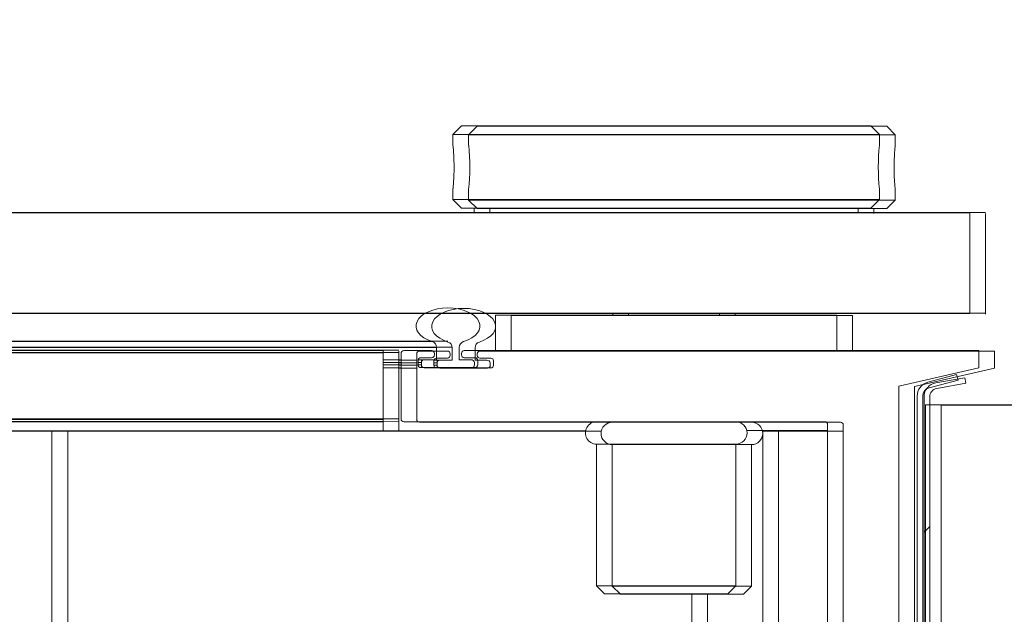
# Model space of a CAD drawing. Header units: feet. Extents: x 0 to 152726, y 0 to 59505.
# Tile 22 of 85: x 152347.825 to 152348.114, y 59280.978 to 59281.153. Entities that reach past the tile are written whole.
import ezdxf
from ezdxf import colors
from ezdxf.entities.mleader import LeaderData, LeaderLine
from ezdxf.math import Vec2, Vec3

# ---------------------------------------------------------------- set-up
doc = ezdxf.new("R2010")
doc.units = ezdxf.units.FT
doc.header["$LTSCALE"] = 0.1
doc.header["$MEASUREMENT"] = 0
for name, color, linetype, lineweight in [('BR_P_Slab_Object', 2, 'Continuous', 30), ('new FSB deck grid - PV_P_Curb', 1, 'Continuous', 13), ('PV_P_EOP_Br', 252, 'Continuous', 30), ('SC_Scratch7', 252, 'Continuous', 0)]:
    doc.layers.add(name, color=color, linetype=linetype, lineweight=lineweight)
doc.layers.add('L-ANNO-NOTE', color=30, linetype='Continuous')
doc.styles.add('Arial', font='arial.ttf')

# ---------------------------------------------------------------- blocks, each defined once
blk = doc.blocks.new('HIGH ST SCREENWALL_2 PANEL PLAN_8')
at = {"layer": 'SC_Scratch7', "lineweight": 0, "extrusion": (0, 0, -1)}
h = blk.add_hatch(dxfattribs=at)
h.set_pattern_fill('ANSI31', color=256, scale=0.01, style=0, pattern_type=2)
h.set_pattern_definition([(44.99814199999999, (-5.257143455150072, -13.85560260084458), (-0.08838530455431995, 0.08839103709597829), [])])
h.paths.add_polyline_path([(0.3574946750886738, -0.1420163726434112, -0.3639702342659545), (0.3554287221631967, -0.1444783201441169), (0.3468890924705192, -0.1459838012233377), (0.3471784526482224, -0.1476251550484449), (0.3557180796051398, -0.1461196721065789, 0.3639702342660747), (0.3591613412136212, -0.1420164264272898), (0.3591730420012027, 0.218737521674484), (0.3575063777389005, 0.2187375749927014)])
at = {"layer": 'SC_Scratch7', "lineweight": 0}
for p, q in [((-0.3619855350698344, 0.2187505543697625), (-0.3619737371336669, -0.1450118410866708)), ((-0.3591730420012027, 0.218737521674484), (-0.3591613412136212, -0.1420164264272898)), ((-0.3575063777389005, 0.2187375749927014), (-0.3574946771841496, -0.1420163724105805)), ((-0.3541614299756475, -0.1395949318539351), (-0.354173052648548, 0.218737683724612)), ((-0.6100986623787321, -0.1319990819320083), (-0.6101093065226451, 0.1961252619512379)), ((-0.4226005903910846, -0.08418059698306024), (-0.4226021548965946, -0.0359399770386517)), ((-0.4017657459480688, -0.1319923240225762), (-0.4017684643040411, -0.04820082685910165)), ((-0.3828073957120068, -0.1337756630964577), (-0.3828097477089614, -0.06126268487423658)), ((-0.4505171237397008, -0.0865535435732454), (-0.4481451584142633, -0.08418142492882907)), ((-0.4096838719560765, -0.08655221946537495), (-0.4505171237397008, -0.0865535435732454)), ((-0.4505157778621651, -0.1280364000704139), (-0.4505171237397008, -0.0865535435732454)), ((-0.4120559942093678, -0.08418025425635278), (-0.4481451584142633, -0.08418142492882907)), ((-0.4120559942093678, -0.08418025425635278), (-0.4096838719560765, -0.08655221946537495)), ((-0.4096838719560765, -0.08655221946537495), (-0.4096825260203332, -0.1280350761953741)), ((-0.4096825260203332, -0.1280350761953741), (-0.4505157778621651, -0.1280364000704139)), ((-0.6100986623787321, -0.1319990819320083), (-0.6309319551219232, -0.1319997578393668)), ((-0.4537259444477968, -0.1319940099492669), (-0.6100986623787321, -0.1319990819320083)), ((-0.5130154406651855, -0.1346000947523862), (-0.513015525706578, -0.1319959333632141)), ((-0.4017657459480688, -0.1319923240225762), (-0.4064721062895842, -0.1319924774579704)), ((-0.3828074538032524, -0.1319917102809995), (-0.4017657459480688, -0.1319923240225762)), ((-0.5130495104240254, -0.1348482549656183), (-2.2707166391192, -0.1347912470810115)), ((-0.513049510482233, -0.1348482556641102), (-2.270716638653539, -0.1347912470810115)), ((-0.5130495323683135, -0.1355363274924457), (-2.270692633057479, -0.1354793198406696)), ((-0.5130495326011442, -0.1355363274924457), (-2.270692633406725, -0.1354793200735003)), ((-0.513015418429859, -0.135288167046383), (-0.5130154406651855, -0.1346000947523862)), ((-0.513014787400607, -0.1547453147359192), (-0.513015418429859, -0.135288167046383)), ((-0.5078064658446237, -0.1546130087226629), (-0.5078070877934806, -0.1354201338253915)), ((-0.5069869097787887, -0.1345998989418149), (-0.3836275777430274, -0.1345958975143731)), ((-0.3124948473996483, -0.1395935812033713), (-0.3541614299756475, -0.1395949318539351)), ((-0.3619737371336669, -0.1450118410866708), (-0.3385361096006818, -0.1504277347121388)), ((-0.3557180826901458, -0.1461196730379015), (-0.3471784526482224, -0.1476251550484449)), ((-0.3554287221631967, -0.1444783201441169), (-0.3468890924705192, -0.1459838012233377)), ((-0.3471784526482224, -0.1476251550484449), (-0.3468890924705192, -0.1459838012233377)), ((-0.5078066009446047, -0.1504332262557), (-0.5130149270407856, -0.1504333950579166)), ((-0.5078065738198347, -0.1512665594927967), (-0.5130148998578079, -0.151266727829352)), ((-0.5078065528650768, -0.1519332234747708), (-0.5130148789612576, -0.1519333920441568)), ((-0.5078065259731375, -0.1527665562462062), (-0.5130148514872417, -0.1527667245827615)), ((-0.5028065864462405, -0.1512949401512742), (-0.5028065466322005, -0.1525295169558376)), ((-0.5018482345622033, -0.1519330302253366), (-0.5028065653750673, -0.1519330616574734)), ((-0.5018482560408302, -0.1512663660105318), (-0.5028060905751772, -0.151266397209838)), ((-0.5018482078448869, -0.1527663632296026), (-0.5027715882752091, -0.1527663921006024)), ((-0.4861268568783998, -0.1504741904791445), (-0.5019864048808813, -0.1504747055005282)), ((-0.5018482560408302, -0.1512663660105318), (-0.5018482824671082, -0.1504747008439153)), ((-0.5018482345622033, -0.1519330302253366), (-0.5018482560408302, -0.1512663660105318)), ((-0.5018482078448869, -0.1527663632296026), (-0.5018482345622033, -0.1519330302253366)), ((-0.501014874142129, -0.1527663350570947), (-0.5018482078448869, -0.1527663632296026)), ((-0.5010149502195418, -0.1504330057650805), (-0.4870983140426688, -0.1504325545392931)), ((-0.4973898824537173, -0.1527662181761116), (-0.501014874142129, -0.1527663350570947)), ((-0.4973897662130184, -0.1563465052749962), (-0.4973898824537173, -0.1527662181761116)), ((-0.4872851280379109, -0.1527658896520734), (-0.4907232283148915, -0.152766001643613)), ((-0.4907232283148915, -0.152766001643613), (-0.4907231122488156, -0.1563462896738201)), ((-0.4862649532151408, -0.1512658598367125), (-0.4862649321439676, -0.1519325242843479)), ((-0.4853065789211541, -0.1525289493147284), (-0.4853066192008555, -0.1512943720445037)), ((-0.3385361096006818, -0.1504277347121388), (-0.3385359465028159, -0.1554277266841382)), ((-0.5130501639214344, -0.15499347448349), (-2.270013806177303, -0.1549364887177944)), ((-0.5130501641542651, -0.15499347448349), (-2.270013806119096, -0.1549364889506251)), ((-0.5130501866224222, -0.1556815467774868), (-2.269989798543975, -0.1556245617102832)), ((-0.5130501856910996, -0.1556815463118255), (-2.269989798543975, -0.1556245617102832)), ((-0.5130147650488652, -0.1554333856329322), (-0.513014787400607, -0.1547453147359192)), ((-0.4988350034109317, -0.1554329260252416), (-0.5069862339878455, -0.1554331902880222)), ((-0.5019863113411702, -0.1533496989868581), (-0.4988350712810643, -0.1533495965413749)), ((-0.49801483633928, -0.1541697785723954), (-0.4980148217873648, -0.1546126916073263)), ((-0.4900981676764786, -0.1546124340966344), (-0.4900981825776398, -0.1541695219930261)), ((-0.4892780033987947, -0.1533492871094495), (-0.4861267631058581, -0.153349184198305)), ((-0.3385359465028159, -0.1554277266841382), (-0.4892779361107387, -0.1554326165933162)), ((-0.4800981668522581, -0.1554323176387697), (-0.4800978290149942, -0.1658489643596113)), ((-0.3800980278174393, -0.1658457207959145), (-0.3800983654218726, -0.1554290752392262)), ((-2.26995792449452, -0.1565381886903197), (-0.4974252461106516, -0.15659567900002)), ((-2.269957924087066, -0.1565381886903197), (-0.4974252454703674, -0.1565956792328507)), ((-2.269897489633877, -0.1582705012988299), (-0.4986940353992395, -0.1583279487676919)), ((-2.269897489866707, -0.1582705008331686), (-0.4986940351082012, -0.1583279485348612)), ((-4.330751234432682, -0.1663910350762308), (-0.3411758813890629, -0.1665204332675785)), ((-0.4800978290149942, -0.1658489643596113), (-0.3800980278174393, -0.1658457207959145)), ((-0.4457228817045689, -0.1662645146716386), (-0.4457228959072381, -0.1658478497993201)), ((-0.4144729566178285, -0.165846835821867), (-0.4144729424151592, -0.1662635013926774)), ((-0.3411397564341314, -0.1662611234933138), (-0.3411388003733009, -0.1957610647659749)), ((-4.330752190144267, -0.1958909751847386), (-0.341176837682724, -0.1960203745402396)), ((-0.486346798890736, -0.1971548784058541), (-0.4863468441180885, -0.1957657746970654)), ((-0.373847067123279, -0.1957621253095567), (-0.373847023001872, -0.197151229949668)), ((-0.4925967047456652, -0.1996550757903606), (-0.4900967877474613, -0.1971550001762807)), ((-0.4900967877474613, -0.1971550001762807), (-0.3700970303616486, -0.1971511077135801)), ((-0.3700970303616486, -0.1971511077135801), (-0.3675969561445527, -0.1996510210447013)), ((-0.4925967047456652, -0.1996550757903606), (-0.3675969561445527, -0.1996510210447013)), ((-0.4925966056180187, -0.2027017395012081), (-0.4925967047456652, -0.1996550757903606)), ((-0.3675969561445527, -0.1996510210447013), (-0.3675968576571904, -0.2027001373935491)), ((-0.3679303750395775, -0.2095707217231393), (-0.3679196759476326, -0.207761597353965)), ((-0.4925960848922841, -0.2187692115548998), (-0.4925961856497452, -0.2156413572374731)), ((-0.3675964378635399, -0.2156360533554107), (-0.3675963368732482, -0.2187651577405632)), ((-0.4925960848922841, -0.2187692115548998), (-0.3675963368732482, -0.2187651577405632)), ((-0.490096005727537, -0.2212691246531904), (-0.4925960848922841, -0.2187692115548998)), ((-0.3675963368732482, -0.2187651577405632), (-0.370096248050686, -0.2212652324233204)), ((-0.490096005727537, -0.2212691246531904), (-0.370096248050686, -0.2212652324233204))]:
    blk.add_line(p, q, dxfattribs=at)
at = {"layer": 'SC_Scratch7', "lineweight": 0, "extrusion": (0, 0, -1)}
for centre, radius, start, end in [((0.4505156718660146, -0.1313172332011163), 0.003280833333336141, 269.9981415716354, 89.99814157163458), ((0.4096824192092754, -0.1313159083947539), 0.003280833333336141, 89.9981415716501, 269.9981415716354), ((0.5069868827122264, -0.1354201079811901), 0.0008202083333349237, 359.9981415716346, 89.99814157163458), ((0.383627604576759, -0.1337756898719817), 0.0008202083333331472, 179.9981415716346, 269.9981415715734), ((0.3549946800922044, -0.1420162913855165), 0.004166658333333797, 279.9981415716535, 359.9981415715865), ((0.3549946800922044, -0.1420162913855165), 0.002499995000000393, 279.9981415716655, 359.9981415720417), ((0.5019863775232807, -0.1512949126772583), 0.0008202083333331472, 359.9981415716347, 89.99814157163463), ((0.5019863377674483, -0.1525294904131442), 0.0008202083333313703, 269.9981415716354, 359.9981415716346), ((0.5010149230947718, -0.1512663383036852), 0.0008333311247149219, 359.9981030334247, 89.99814157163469), ((0.501014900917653, -0.1519330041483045), 0.000833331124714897, 269.9981415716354, 359.9981775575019), ((0.4872851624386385, -0.1517247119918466), 0.001041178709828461, 191.5132314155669, 269.9981415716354), ((0.4870982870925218, -0.151265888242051), 0.0008333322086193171, 89.99814157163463, 179.9980817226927), ((0.4861268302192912, -0.1512943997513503), 0.0008202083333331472, 89.99814157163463, 179.9981415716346), ((0.4861267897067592, -0.1525289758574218), 0.0008202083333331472, 179.9981415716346, 269.9981415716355), ((0.5069862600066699, -0.1546129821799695), 0.0008202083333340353, 269.9981415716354, 359.9981415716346), ((0.4988350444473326, -0.1541698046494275), 0.0008202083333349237, 89.99814157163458, 179.9981415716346), ((0.4988350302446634, -0.1546127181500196), 0.0008202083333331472, 179.9981415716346, 269.9981415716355), ((0.4892779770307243, -0.1541694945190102), 0.0008202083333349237, 359.9981415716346, 89.99814157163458), ((0.4892779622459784, -0.1546124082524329), 0.0008202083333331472, 269.9981415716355, 359.9981415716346), ((0.4992067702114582, -0.1563465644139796), 0.001817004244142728, 179.9981415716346, 252.4356819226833), ((0.4889061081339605, -0.1563462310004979), 0.001817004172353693, 287.5606010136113, 359.9981432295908), ((0.5549141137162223, -0.2092139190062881), 0.0626568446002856, 174.0342442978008, 185.8878487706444)]:
    blk.add_arc(centre, radius, start, end, dxfattribs=at)
blk.add_ellipse((-0.4940562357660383, -0.1626666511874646), major_axis=(-0.009374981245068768, -3.040840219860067e-07), ratio=0.5617178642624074, start_param=2.083904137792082, end_param=7.340873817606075, dxfattribs=at)
at = {"layer": 'SC_Scratch7', "lineweight": 0}
for points, knots in [([(-0.3675971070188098, -0.2027001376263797), (-0.3675970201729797, -0.2026993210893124), (-0.3675846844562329, -0.2025775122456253), (-0.3676294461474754, -0.2030057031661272), (-0.3677247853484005, -0.2040104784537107), (-0.3678461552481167, -0.2056875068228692), (-0.3679248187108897, -0.2075121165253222), (-0.3679332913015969, -0.2087260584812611), (-0.3679366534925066, -0.2092081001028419)], [0, 0, 0, 0, 0.001442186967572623, 0.2150715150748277, 0.4286732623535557, 0.6432687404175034, 0.8583464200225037, 1, 1, 1, 1]), ([(-0.3679366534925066, -0.2092081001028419), (-0.3679289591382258, -0.2099375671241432), (-0.3679135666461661, -0.2113964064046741), (-0.3678057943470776, -0.213346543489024), (-0.3676889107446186, -0.2148069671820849), (-0.3676047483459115, -0.2156395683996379), (-0.3676048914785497, -0.2156370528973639), (-0.3676049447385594, -0.2156360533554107)], [0, 0, 0, 0, 0.2140444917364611, 0.4280607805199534, 0.6428083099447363, 0.8580379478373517, 1, 1, 1, 1])]:
    blk.add_open_spline(points, degree=3, knots=knots, dxfattribs=at)
blk = doc.blocks.new('HIGH ST SCREENWALL_2 PANEL PLAN_9')
at = {"layer": 'SC_Scratch7', "lineweight": 0, "extrusion": (0, 0, -1)}
h = blk.add_hatch(dxfattribs=at)
h.set_pattern_fill('ANSI34', color=256, scale=0.1, style=0, pattern_type=2)
h.set_pattern_definition([(135.001858, (13.94321798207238, -13.85165930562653), (0.53031182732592, 0.5303462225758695), []), (135.001858, (13.76644168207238, -13.85166500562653), (0.53031182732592, 0.5303462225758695), []), (135.001858, (13.58966528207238, -13.85167080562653), (0.53031182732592, 0.5303462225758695), []), (135.001858, (13.41288898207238, -13.85167650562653), (0.53031182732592, 0.5303462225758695), [])])
h.paths.add_polyline_path([(4.350222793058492, -0.1485514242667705), (4.349791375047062, -0.1469415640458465), (4.358272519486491, -0.1446687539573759, 0.3394542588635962), (4.360125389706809, -0.1422538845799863), (4.360113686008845, 0.2186091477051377), (4.361780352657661, 0.2186092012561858), (4.361792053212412, -0.1422538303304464, -0.339454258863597), (4.35870393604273, -0.1462786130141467)])
at = {"layer": 'SC_Scratch7', "lineweight": 0}
for p, q in [((-4.367197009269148, 0.2186225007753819), (-4.367208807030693, -0.1451398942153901)), ((-4.361780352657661, 0.2186092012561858), (-4.361792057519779, -0.1422538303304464)), ((-4.360113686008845, 0.2186091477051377), (-4.360125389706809, -0.1422538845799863)), ((-4.35939614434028, -0.1397234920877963), (-4.359384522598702, 0.2186091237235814)), ((-4.615322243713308, 0.1960133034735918), (-4.615332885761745, -0.1321110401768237)), ((-4.427830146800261, -0.03606409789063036), (-4.427831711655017, -0.08430471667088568)), ((-4.406997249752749, -0.04832629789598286), (-4.406999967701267, -0.1321177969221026)), ((-4.388041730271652, -0.1339023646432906), (-4.388039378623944, -0.06138938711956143)), ((-4.45337627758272, -0.08430388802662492), (-4.455748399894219, -0.08667585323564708)), ((-4.45337627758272, -0.08430388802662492), (-4.417287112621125, -0.08430505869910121)), ((-4.414915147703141, -0.08667717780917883), (-4.417287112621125, -0.08430505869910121)), ((-4.455748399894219, -0.08667585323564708), (-4.455749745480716, -0.1281587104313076)), ((-4.455748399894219, -0.08667585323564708), (-4.414915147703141, -0.08667717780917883)), ((-4.414916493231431, -0.1281600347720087), (-4.414915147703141, -0.08667717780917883)), ((-4.455749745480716, -0.1281587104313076), (-4.414916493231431, -0.1281600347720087)), ((-4.615332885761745, -0.1321110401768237), (-4.63616617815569, -0.1321103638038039)), ((-4.45896016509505, -0.1321161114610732), (-4.615332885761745, -0.1321110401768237)), ((-4.518249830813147, -0.1347183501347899), (-4.518249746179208, -0.1321141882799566)), ((-4.406999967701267, -0.1321177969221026), (-4.411706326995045, -0.1321176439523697)), ((-4.388041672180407, -0.1321184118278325), (-4.406999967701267, -0.1321177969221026)), ((-4.518249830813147, -0.1347183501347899), (-6.27591695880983, -0.1346613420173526)), ((-4.518249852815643, -0.1354064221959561), (-6.275892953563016, -0.1353494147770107)), ((-4.518250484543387, -0.1548635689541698), (-4.518249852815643, -0.1354064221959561)), ((-4.518249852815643, -0.1354064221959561), (-4.518249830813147, -0.1347183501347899)), ((-4.513042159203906, -0.1547316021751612), (-4.513041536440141, -0.1355387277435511)), ((-4.512221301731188, -0.1347185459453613), (-4.388861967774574, -0.1347225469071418)), ((-4.35939614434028, -0.1397234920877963), (-4.317729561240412, -0.139724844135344)), ((-4.367208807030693, -0.1451398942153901), (-4.343771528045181, -0.1505573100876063)), ((-4.35870393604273, -0.1462786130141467), (-4.350222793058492, -0.1485514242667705)), ((-4.358272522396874, -0.1446687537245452), (-4.349791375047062, -0.1469415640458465)), ((-4.349791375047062, -0.1469415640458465), (-4.350222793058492, -0.1485514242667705)), ((-4.518250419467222, -0.1528849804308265), (-4.513042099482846, -0.1528851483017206)), ((-4.518250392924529, -0.1520516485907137), (-4.513042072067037, -0.1520518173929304)), ((-4.518250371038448, -0.1513849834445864), (-4.513042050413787, -0.1513851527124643)), ((-4.518250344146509, -0.1505516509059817), (-4.513042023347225, -0.1505518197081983)), ((-4.508042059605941, -0.1514138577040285), (-4.508042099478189, -0.1526484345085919)), ((-4.508042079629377, -0.1520519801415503), (-4.507083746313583, -0.1520520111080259)), ((-4.508041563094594, -0.1513853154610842), (-4.507083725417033, -0.1513853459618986)), ((-4.508007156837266, -0.1528853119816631), (-4.507083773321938, -0.1528853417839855)), ((-4.491362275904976, -0.1505941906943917), (-4.507221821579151, -0.1505936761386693)), ((-4.507083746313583, -0.1520520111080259), (-4.507083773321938, -0.1528853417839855)), ((-4.507083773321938, -0.1528853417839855), (-4.506250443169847, -0.1528853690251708)), ((-4.507083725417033, -0.1513853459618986), (-4.507083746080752, -0.1520520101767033)), ((-4.507083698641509, -0.1505936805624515), (-4.507083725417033, -0.1513853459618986)), ((-4.506250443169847, -0.1528853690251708), (-4.502625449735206, -0.1528854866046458)), ((-4.492333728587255, -0.1505524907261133), (-4.506250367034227, -0.1505520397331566)), ((-4.502625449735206, -0.1528854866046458), (-4.50262556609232, -0.1564657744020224)), ((-4.495958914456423, -0.156465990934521), (-4.495958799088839, -0.1528857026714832)), ((-4.495958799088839, -0.1528857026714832), (-4.492520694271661, -0.1528858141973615)), ((-4.491500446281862, -0.1520525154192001), (-4.491500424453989, -0.151385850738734)), ((-4.490542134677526, -0.1526490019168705), (-4.490542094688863, -0.1514144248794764)), ((-4.343771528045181, -0.1505573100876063), (-4.343771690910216, -0.1555573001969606)), ((-4.518250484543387, -0.1548635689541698), (-6.27521412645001, -0.1548065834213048)), ((-4.518250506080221, -0.1555516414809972), (-6.275190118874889, -0.1554946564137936)), ((-4.518250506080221, -0.1555516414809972), (-4.518250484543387, -0.1548635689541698)), ((-4.504070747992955, -0.1555521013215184), (-4.51222197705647, -0.1555518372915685)), ((-4.507221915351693, -0.1534686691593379), (-4.504070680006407, -0.1534687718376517)), ((-4.503250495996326, -0.1542890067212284), (-4.503250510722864, -0.1547319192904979)), ((-4.495333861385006, -0.1547321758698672), (-4.495333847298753, -0.154289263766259)), ((-4.343771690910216, -0.1555573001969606), (-4.494513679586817, -0.1555524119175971)), ((-4.494513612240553, -0.1534690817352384), (-4.491362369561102, -0.153469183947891)), ((-4.485334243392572, -0.1659693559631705), (-4.485333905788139, -0.155552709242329)), ((-4.385334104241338, -0.1555559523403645), (-4.385334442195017, -0.1659725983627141)), ((-6.275158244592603, -0.1564082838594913), (-4.50262556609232, -0.1564657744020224)), ((-6.275097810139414, -0.158140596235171), (-4.5038943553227, -0.158198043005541)), ((-8.335951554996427, -0.1662611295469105), (-4.346376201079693, -0.1663905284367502)), ((-4.385334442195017, -0.1659725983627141), (-4.485334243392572, -0.1659693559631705)), ((-4.450959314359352, -0.1659704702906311), (-4.450959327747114, -0.1663871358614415)), ((-4.41970938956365, -0.1663881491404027), (-4.419709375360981, -0.1659714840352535)), ((-4.346377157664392, -0.19589046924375), (-4.346376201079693, -0.1663905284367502)), ((-8.335952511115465, -0.1957610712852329), (-4.346377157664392, -0.19589046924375)), ((-4.491585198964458, -0.1958857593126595), (-4.491585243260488, -0.1972748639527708)), ((-4.379085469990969, -0.1972785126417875), (-4.379085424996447, -0.1958894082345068)), ((-4.495335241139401, -0.1972747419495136), (-4.497835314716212, -0.1997746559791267)), ((-4.375335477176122, -0.1972786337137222), (-4.495335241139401, -0.1972747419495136)), ((-4.372835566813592, -0.1997787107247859), (-4.375335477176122, -0.1972786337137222)), ((-4.497835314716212, -0.1997746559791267), (-4.497835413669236, -0.2028237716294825)), ((-4.372835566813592, -0.1997787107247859), (-4.497835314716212, -0.1997746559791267)), ((-4.3728356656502, -0.2028253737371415), (-4.372835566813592, -0.1997787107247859)), ((-4.497501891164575, -0.2096943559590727), (-4.497512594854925, -0.2078852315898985)), ((-4.497835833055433, -0.2157596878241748), (-4.497835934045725, -0.2188887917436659)), ((-4.372836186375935, -0.2188928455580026), (-4.372836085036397, -0.2157649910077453)), ((-4.497835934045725, -0.2188887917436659), (-4.495336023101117, -0.2213888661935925)), ((-4.372836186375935, -0.2188928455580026), (-4.497835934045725, -0.2188887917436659)), ((-4.375336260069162, -0.2213927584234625), (-4.372836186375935, -0.2188928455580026)), ((-4.375336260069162, -0.2213927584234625), (-4.495336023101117, -0.2213888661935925))]:
    blk.add_line(p, q, dxfattribs=at)
for centre, radius, start, end in [((-4.455749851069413, -0.1314395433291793), 0.00328083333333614, 89.99814166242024, 269.9981416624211), ((-4.414916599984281, -0.1314408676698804), 0.00328083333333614, 269.9981416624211, 89.99814166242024), ((-4.512221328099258, -0.1355387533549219), 0.0008202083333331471, 89.99814166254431, 179.9981416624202), ((-4.388861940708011, -0.1339023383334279), 0.0008202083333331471, 269.9981416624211, 359.9981416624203), ((-4.35762539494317, -0.1422539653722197), 0.004166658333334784, 179.99814166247, 254.998141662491), ((-4.35762539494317, -0.1422539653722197), 0.002499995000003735, 179.9981416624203, 254.9981416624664), ((-4.507221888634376, -0.1526484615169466), 0.0008202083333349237, 179.9981416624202, 269.9981416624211), ((-4.507221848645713, -0.1514138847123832), 0.0008202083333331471, 89.99814166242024, 179.9981416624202), ((-4.506250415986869, -0.1520520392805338), 0.0008333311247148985, 179.9981056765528, 269.9981416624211), ((-4.506250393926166, -0.1513853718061), 0.0008333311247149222, 89.9981416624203, 179.9981802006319), ((-4.492520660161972, -0.151844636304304), 0.00104117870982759, 269.9981416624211, 348.4830518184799), ((-4.49233375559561, -0.1513858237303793), 0.000833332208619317, 359.9982015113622, 89.9981416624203), ((-4.491362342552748, -0.1526489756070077), 0.0008202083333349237, 269.9981416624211, 359.9981416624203), ((-4.491362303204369, -0.1514143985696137), 0.0008202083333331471, 359.9981416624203, 89.99814166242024), ((-4.512221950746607, -0.154731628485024), 0.0008202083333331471, 179.9981416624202, 269.9981416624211), ((-4.504070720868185, -0.1547318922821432), 0.0008202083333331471, 269.9981416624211, 359.9981416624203), ((-4.504070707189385, -0.1542889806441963), 0.0008202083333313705, 359.9981416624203, 89.9981416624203), ((-4.494513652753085, -0.1547322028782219), 0.0008202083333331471, 179.9981416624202, 269.9981416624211), ((-4.494513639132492, -0.1542892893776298), 0.0008202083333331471, 89.99814166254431, 179.9981416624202), ((-4.504442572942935, -0.1564657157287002), 0.001817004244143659, 287.5606013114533, 359.9981416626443), ((-4.4941419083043, -0.1564660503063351), 0.001817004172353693, 179.9981400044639, 252.4356822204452), ((-4.310518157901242, -0.2093375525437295), 0.06265684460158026, 174.0342443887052, 185.8878488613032)]:
    blk.add_arc(centre, radius, start, end, dxfattribs=at)
blk.add_ellipse((-4.499292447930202, -0.1627861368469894), major_axis=(-0.009374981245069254, 3.040691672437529e-07), ratio=0.5617178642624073, start_param=5.225496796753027, end_param=10.4824664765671, dxfattribs=at)
for points, knots in [([(-4.4977985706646, -0.2031853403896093), (-4.49779861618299, -0.2031848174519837), (-4.497830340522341, -0.2028322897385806), (-4.497845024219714, -0.2027482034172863), (-4.497809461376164, -0.2030598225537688), (-4.497705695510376, -0.2041528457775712), (-4.497586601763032, -0.2058060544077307), (-4.497507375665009, -0.2076365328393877), (-4.497498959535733, -0.2088499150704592), (-4.497495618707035, -0.2093317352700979)], [0, 0, 0, 0, 0.0002623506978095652, 0.1771374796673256, 0.3531789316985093, 0.5291976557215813, 0.7060352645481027, 0.8832702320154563, 1, 1, 1, 1]), ([(-4.497495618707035, -0.2093317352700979), (-4.497503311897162, -0.2100612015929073), (-4.49751870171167, -0.2115200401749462), (-4.497626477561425, -0.2134701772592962), (-4.497743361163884, -0.2149306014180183), (-4.497827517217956, -0.2157632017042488), (-4.497827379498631, -0.2157606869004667), (-4.497827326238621, -0.2157596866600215)], [0, 0, 0, 0, 0.2140444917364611, 0.4280607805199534, 0.6428083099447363, 0.8580379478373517, 1, 1, 1, 1])]:
    blk.add_open_spline(points, degree=3, knots=knots, dxfattribs=at)
blk = doc.blocks.new('Bridge plan')
at = {"layer": 'BR_P_Slab_Object', "lineweight": -3, "extrusion": (0, 0, -1)}
blk.add_arc((-1828090.169735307, 711476.3242716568), 34.99999999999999, 7.36280030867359, 88.0910785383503, dxfattribs=at)
at = {"layer": 'new FSB deck grid - PV_P_Curb', "lineweight": -3, "flags": 128}
blk.add_lwpolyline([(1828055.540194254, 711471.0040055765), (1828055.678605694, 711477.106561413, -0.3979067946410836), (1828089.020512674, 711510.8051255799), (1828097.788985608, 711511.0973726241), (1828106.051032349, 711503.3682987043), (1828170.577748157, 711505.5189288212), (1828178.306822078, 711513.7809755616), (1828178.672675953, 711513.7931692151, -0.4294485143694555), (1828209.150341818, 711483.7662739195, -0.037111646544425), (1828208.745939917, 711479.4118610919), (1828207.966893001, 711474.7845801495)], format="xyb", dxfattribs=at)
at = {"layer": 'PV_P_EOP_Br', "lineweight": -3, "extrusion": (0, 0, -1)}
for start in [1.299296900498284, 7.36280030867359]:
    blk.add_arc((-1828090.169735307, 711476.3242716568), 34.99999999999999, start, 88.0910785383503, dxfattribs=at)
at = {"layer": 'SC_Scratch7', "lineweight": -3, "extrusion": (0, 0, -1), "rotation": 180.0002309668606}
for name, p in [('HIGH ST SCREENWALL_2 PANEL PLAN_8', (-1828087.512766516, 711482.1632231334)), ('HIGH ST SCREENWALL_2 PANEL PLAN_9', (-1828091.513391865, 711482.1632070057))]:
    blk.add_blockref(name, p, dxfattribs=at)
blk = doc.blocks.new('Trellis Base')
blk.add_blockref('Bridge plan', (-1675739.0632623, -652201.2630976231))
at = {"layer": 'L-ANNO-NOTE'}
ml = blk.add_multileader_mtext('Standard', dxfattribs=at)
ml.set_content('W. LIVINGSTON AVENUE', color=11, style='Arial')
ml.set_leader_properties()
ml.build(insert=Vec2(0, 0))
ml.multileader.update_dxf_attribs({"has_dogleg": 0, "dogleg_length": 0.36, "arrow_head_size": 1.25, "scale": 10})
ctx = ml.context
ctx.base_point, ctx.scale, ctx.char_height, ctx.arrow_head_size, ctx.landing_gap_size, ctx.plane_origin, ctx.plane_x_axis, ctx.plane_y_axis = Vec3(152493.4333448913, 59387.86988106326), 10, 1.25, 1.25, 0.5, Vec3(152496.4817137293, 59382.31385021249), Vec3(0.2347390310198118, 0.9720584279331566), Vec3(-0.9720584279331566, 0.2347390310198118)
notes = []
notes.append((ctx, [(0, (0, 0, 0), (0, 0), (1, 0), 1, [])]))
ctx.mtext.insert, ctx.mtext.text_direction, ctx.mtext.rotation, ctx.mtext.flow_direction = Vec3(152492.9328174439, 59388.50512407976), Vec3(0.2347390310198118, 0.9720584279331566), 1.333846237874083, 5
ml = blk.add_multileader_mtext('Standard', dxfattribs=at)
ml.set_content('S. FRONT STREET', color=11, style='Arial')
ml.set_leader_properties()
ml.build(insert=Vec2(0, 0))
ml.multileader.update_dxf_attribs({"has_dogleg": 0, "dogleg_length": 0.36, "arrow_head_size": 1.25, "scale": 10})
ctx = ml.context
ctx.base_point, ctx.scale, ctx.char_height, ctx.arrow_head_size, ctx.landing_gap_size, ctx.plane_origin = Vec3(152391.6984540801, 59316.60244546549), 10, 1.25, 1.25, 0.5, Vec3(152387.0132386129, 59312.33503554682)
notes.append((ctx, [(0, (0, 0, 0), (0, 0), (1, 0), 1, [])]))
ctx.mtext.insert, ctx.mtext.flow_direction = Vec3(152392.1984540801, 59317.23810371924), 5
for ctx, leaders in notes:
    for number, flags, end, landing, length, lines in leaders:
        leader = LeaderData()
        leader.index, (leader.has_last_leader_line, leader.has_dogleg_vector, leader.attachment_direction) = number, flags
        leader.last_leader_point, leader.dogleg_vector, leader.dogleg_length = Vec3(end), Vec3(landing), length
        for number, points, colour, breaks in lines:
            line = LeaderLine()
            line.index, line.vertices, line.color, line.breaks = number, Vec3.list(points), colors.encode_raw_color(colour), breaks
            leader.lines.append(line)
        ctx.leaders.append(leader)

msp = doc.modelspace()

# ---------------------------------------------------------------- block references
msp.add_blockref('Trellis Base', (0, 0))

# ---------------------------------------------------------------- next in the draw order: leaders
at = {"layer": 'L-ANNO-NOTE'}
ml = msp.add_multileader_mtext('Standard', dxfattribs=at)
ml.set_content('VERTICAL PANEL MODULE ON BACK OF TRELLIS, TYP OF 5', color=11, style='Arial')
ml.set_leader_properties()
ml.build(insert=Vec2(0, 0))
ml.multileader.update_dxf_attribs({"has_dogleg": 0, "dogleg_length": 0.36, "arrow_head_size": 1.25, "scale": 10})
ctx = ml.context
ctx.base_point, ctx.scale, ctx.char_height, ctx.arrow_head_size, ctx.landing_gap_size, ctx.plane_origin = Vec3(152474.8585207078, 59417.31804131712), 10, 1.25, 1.25, 0.5, Vec3(152470.1733052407, 59413.05063139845)
notes = []
notes.append((ctx, [(0, (0, 0, 0), (0, 0), (1, 0), 1, [])]))
ctx.mtext.insert, ctx.mtext.width, ctx.mtext.flow_direction = Vec3(152475.3585207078, 59417.95369957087), 25.03212493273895, 5
ctx.mtext.has_bg_fill, ctx.mtext.bg_color, ctx.mtext.bg_scale_factor, ctx.mtext.bg_transparency, ctx.mtext.use_window_bg_color = 1, -1027028792, 1.5, 0, 1
for ctx, leaders in notes:
    for number, flags, end, landing, length, lines in leaders:
        leader = LeaderData()
        leader.index, (leader.has_last_leader_line, leader.has_dogleg_vector, leader.attachment_direction) = number, flags
        leader.last_leader_point, leader.dogleg_vector, leader.dogleg_length = Vec3(end), Vec3(landing), length
        for number, points, colour, breaks in lines:
            line = LeaderLine()
            line.index, line.vertices, line.color, line.breaks = number, Vec3.list(points), colors.encode_raw_color(colour), breaks
            leader.lines.append(line)
        ctx.leaders.append(leader)

doc.saveas('drawing.dxf')
